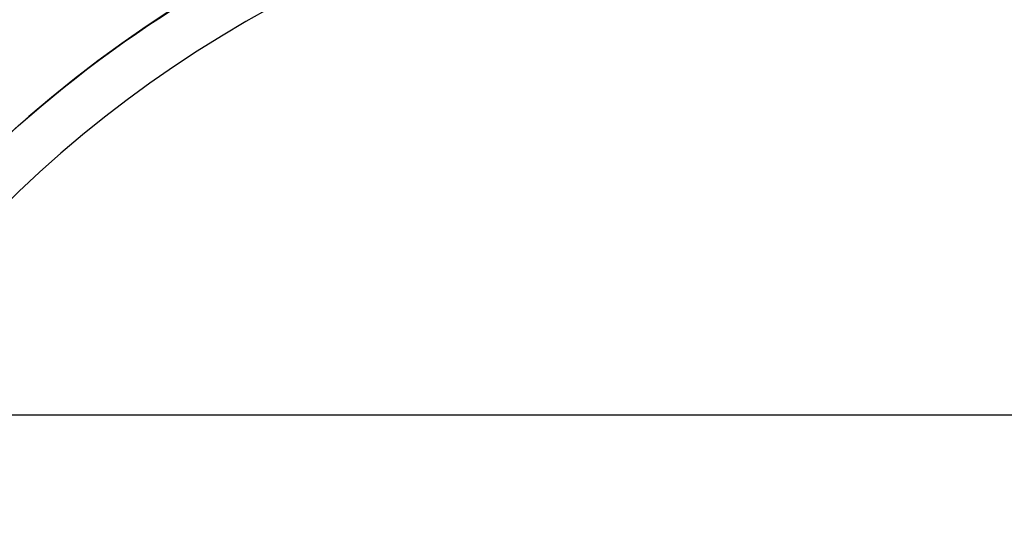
# Model space of a CAD drawing. Header units: millimetres. Extents: x -5.9 to 8.2, y -1.3 to -0.5.
# Tile 10 of 107: x -5.4161 to -5.3553, y -0.8263 to -0.7948. Entities that reach past the tile are written whole.
import ezdxf

# ---------------------------------------------------------------- set-up
doc = ezdxf.new("R2010")
doc.units = ezdxf.units.MM
doc.header["$MEASUREMENT"] = 0
doc.layers.add('IGES level 1', color=7, linetype='Continuous', true_color=0xffffff)
doc.layers.add('IGES level 11', color=7, linetype='Continuous', true_color=0xffffff)

msp = doc.modelspace()

# ---------------------------------------------------------------- linework, layer by layer
at = {"layer": 'IGES level 1'}
for centre in [(-5.36584, -0.85828, -10.169943), (-5.36584, -0.85828, -10.169943), (-5.36584, -0.85828, -10.14974)]:
    msp.add_arc(centre, 0.076, 90, 270, dxfattribs=at)
for knots in [[0, 0, 0, 0, 0.25, 0.25, 0.375, 0.375, 0.5, 0.5, 0.625, 0.625, 0.75, 0.75, 0.875, 0.875, 1, 1, 1, 1], [4.141593, 4.141593, 4.141593, 4.141593, 4.391593, 4.391593, 4.516593, 4.516593, 4.641593, 4.641593, 4.766593, 4.766593, 4.891593, 4.891593, 5.016593, 5.016593, 5.141593, 5.141593, 5.141593, 5.141593]]:
    msp.add_open_spline([(-5.36584, -0.93428, -10.144946), (-5.386129, -0.93428, -10.144946), (-5.405654, -0.925949, -10.141184), (-5.426553, -0.905045, -10.135353), (-5.432151, -0.896745, -10.133454), (-5.439865, -0.878208, -10.130718), (-5.441852, -0.868211, -10.129939), (-5.441828, -0.848168, -10.129948), (-5.439779, -0.838109, -10.130749), (-5.432154, -0.819856, -10.133452), (-5.426507, -0.811463, -10.135367), (-5.412628, -0.797591, -10.139237), (-5.40427, -0.791963, -10.141214), (-5.385921, -0.78431, -10.14408), (-5.375983, -0.78228, -10.144946), (-5.36584, -0.78228, -10.144946)], degree=3, knots=knots, dxfattribs=at)
msp.add_open_spline([(-4.92584, -0.819261, -10.5261), (-5.39334, -0.819261, -10.5261), (-5.86084, -0.819261, -10.5261)], degree=2, dxfattribs=at)
at = {"layer": 'IGES level 11'}
for centre in [(-5.36584, -0.85828, -10.154943), (-5.36584, -0.85828, -10.169943), (-5.36584, -0.85828, -10.162443), (-5.36584, -0.85828, -10.169943), (-5.36584, -0.85828, -10.154943)]:
    msp.add_arc(centre, 0.073, 90, 270, dxfattribs=at)

doc.saveas('drawing.dxf')
